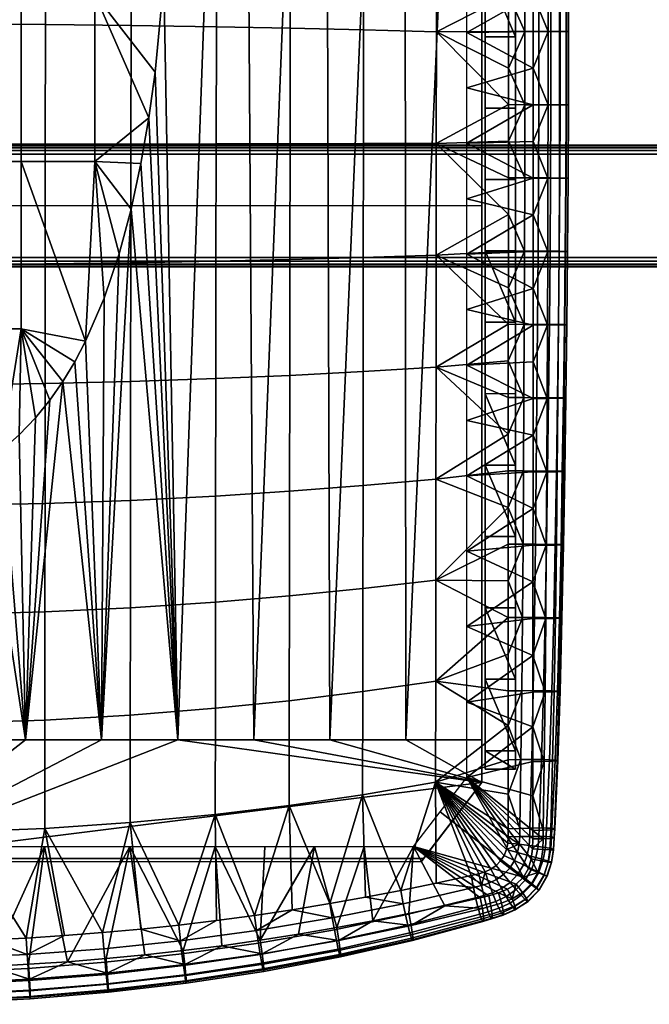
# Model space of a CAD drawing. Header units: millimetres. Extents: x -760 to 760, y -310 to 310.
# Tile 28 of 68: x 48 to 255, y -262 to 61. Entities that reach past the tile are written whole.
import ezdxf

# ---------------------------------------------------------------- set-up
doc = ezdxf.new("R2010")
doc.units = ezdxf.units.MM
for name, color, linetype in [('kryt', 251, 'Continuous'), ('osy', 6, 'Continuous'), ('podnoz', 7, 'Continuous'), ('podnoz nos', 7, 'Continuous'), ('sedak', 7, 'Continuous')]:
    doc.layers.add(name, color=color, linetype=linetype)

msp = doc.modelspace()

# ---------------------------------------------------------------- linework, layer by layer
at = {"layer": 'osy'}
msp.add_lwpolyline([(200, 0), (-200, 0)], dxfattribs=at)

# ---------------------------------------------------------------- meshes
at = {"layer": 'kryt'}
mesh = msp.add_polyface(dxfattribs=at)
corners = [(200, -114.98, 432.03), (200, -189.5, 432.98), (200, -189.5, 410.74), (200, -40.5, 429.66), (200, 33.93, 425.88), (200, -175.5, 405), (200, 132.72, 401.9), (0, -215.5, 433), (0, -214.5, 421), (180.77, -214.5, 421), (180, -215.5, 433), (180.77, -214.5, 421), (200, -189.5, 410.74), (200, -189.5, 432.98), (180, -215.5, 433), (7.58, -95.05, 393.81), (0, -175.5, 405), (0, -95.5, 393.86), (15.06, -93.72, 393.66), (25, -175.5, 405), (22.37, -91.51, 393.41), (50, -175.5, 405), (36.01, -84.71, 392.65), (29.46, -88.44, 393.06), (42.17, -80.3, 392.17), (62.22, -57.68, 389.73), (75, -175.5, 405), (84.7, -1.1, 383.82), (100, -175.5, 405), (53.27, -69.63, 391.01), (57.94, -63.84, 390.39), (47.92, -75.26, 391.62), (66.13, -51.2, 389.05), (69.68, -44.44, 388.34), (75.81, -30.31, 386.86), (80.77, -15.71, 385.34), (92.54, 43.93, 379.09), (95.41, 74.18, 375.84), (48.52, -40.42, 388.7), (66.13, -51.2, 389.05), (62.22, -57.68, 389.73), (57.94, -63.84, 390.39), (53.27, -69.63, 391.01), (47.92, -75.26, 391.62), (42.17, -80.3, 392.17), (15.06, -93.72, 393.66), (0, -67.96, 391.67), (24.26, -40.43, 389.2), (0, -40.43, 389.37), (36.01, -84.71, 392.65), (29.46, -88.44, 393.06), (22.37, -91.51, 393.41), (7.58, -95.05, 393.81), (0, -95.5, 393.86), (-7.58, -95.05, 393.81), (200, -189.5, 410.74), (180.77, -214.5, 421), (0, -214.5, 421), (200, -175.5, 405), (175, -175.5, 405), (100, -175.5, 405), (150, -175.5, 405), (125, -175.5, 405), (75, -175.5, 405), (25, -175.5, 405), (50, -175.5, 405), (0, -175.5, 405)]
mesh.append_faces([[corners[k] for k in face] for face in [(0, 1, 2, 2), (3, 0, 2, 2), (4, 3, 2, 2), (5, 4, 2, 2), (6, 4, 5, 5), (7, 8, 9, 10), (11, 12, 13, 13), (13, 14, 11, 11), (15, 16, 17, 17), (15, 18, 16, 16), (19, 16, 18, 18), (19, 18, 20, 20), (21, 19, 22, 22), (19, 23, 22, 22), (19, 20, 23, 23), (24, 21, 22, 22), (21, 25, 26, 26), (27, 28, 26, 26), (29, 30, 21, 21), (25, 21, 30, 30), (31, 29, 21, 21), (31, 21, 24, 24), (32, 33, 26, 26), (34, 35, 26, 26), (33, 34, 26, 26), (36, 37, 28, 28), (27, 26, 35, 35), (25, 32, 26, 26), (38, 39, 40, 40), (38, 40, 41, 41), (42, 43, 38, 38), (42, 38, 41, 41), (44, 38, 43, 43), (45, 46, 47, 47), (38, 44, 47, 47), (47, 46, 48, 48), (49, 47, 44, 44), (47, 50, 51, 51), (47, 51, 45, 45), (52, 53, 46, 46), (52, 46, 45, 45), (49, 50, 47, 47), (54, 46, 53, 53), (55, 56, 57, 57), (58, 55, 59, 59), (60, 55, 57, 57), (59, 55, 61, 61), (61, 55, 62, 62), (55, 60, 62, 62), (57, 63, 60, 60), (57, 64, 65, 65), (57, 66, 64, 64), (57, 65, 63, 63)]])
mesh = msp.add_polyface(dxfattribs=at)
corners = [(187.4, 104.5, 390.52), (200, 113.71, 397.16), (200, 104.5, 394), (174.71, 104.5, 387.27), (175.59, 114.04, 390.73), (150.91, 114.32, 385.18), (149.08, 104.5, 381.42), (136.16, 104.5, 378.84), (161.94, 104.5, 384.23), (110.11, 104.5, 374.37), (126.03, 114.55, 380.49), (123.16, 104.5, 376.49), (85.31, 108.74, 372.62), (100.97, 114.74, 376.67), (97, 104.5, 372.49), (200, 104.5, 394), (200, 113.71, 397.16), (200, -175.5, 405), (200, 123.13, 399.8), (200, 33.93, 425.88), (200, 132.72, 401.9), (200, 108.27, 420.69), (125, -175.5, 405), (100, -175.5, 405), (110.11, 104.5, 374.37), (123.16, 104.5, 376.49), (150, -175.5, 405), (136.16, 104.5, 378.84), (149.08, 104.5, 381.42), (200, -175.5, 405), (175, -175.5, 405), (187.4, 104.5, 390.52), (200, 104.5, 394), (161.94, 104.5, 384.23), (174.71, 104.5, 387.27), (87.92, 13.87, 382.26), (84.7, -1.1, 383.82), (92.54, 43.93, 379.09), (90.49, 28.92, 380.68), (95.41, 74.18, 375.84), (97, 104.5, 372.49), (48.52, 14.6, 383.71), (48.52, 69.58, 378.23), (72.77, 69.58, 377.4), (72.77, 14.62, 382.88), (24.26, 14.6, 384.21), (24.26, 69.57, 378.73), (24.26, -40.43, 389.2), (48.52, -40.42, 388.7), (85.31, 108.74, 372.62), (73.5, 112.61, 372.73), (61.53, 116.05, 372.8), (49.43, 118.98, 372.85), (95.41, 74.18, 375.84), (97, 104.5, 372.49), (92.54, 43.93, 379.09), (90.49, 28.92, 380.68), (87.92, 13.87, 382.26), (37.16, 121.35, 372.88), (12.5, 124.14, 372.92), (0, 97.04, 375.97), (24.87, 123.08, 372.91), (0, 14.59, 384.38), (0, 42.09, 381.7), (0, 69.57, 378.9), (0, -12.91, 386.93), (69.68, -44.44, 388.34), (84.7, -1.1, 383.82), (80.77, -15.71, 385.34), (75.81, -30.31, 386.86), (66.13, -51.2, 389.05), (0, -40.43, 389.37)]
mesh.append_faces([[corners[k] for k in face] for face in [(0, 1, 2, 2), (3, 4, 0, 0), (5, 6, 7, 7), (5, 8, 6, 6), (9, 10, 11, 11), (10, 7, 11, 11), (12, 13, 14, 14), (15, 16, 17, 17), (17, 16, 18, 18), (19, 20, 21, 21), (20, 17, 18, 18), (22, 23, 24, 25), (26, 22, 27, 28), (29, 30, 31, 32), (30, 26, 33, 34), (35, 23, 36, 36), (37, 23, 38, 38), (38, 23, 35, 35), (24, 39, 40, 40), (27, 22, 25, 25), (33, 26, 28, 28), (31, 30, 34, 34), (24, 23, 39, 39), (41, 42, 43, 44), (45, 46, 42, 41), (47, 45, 41, 48), (49, 43, 50, 50), (51, 42, 52, 52), (51, 50, 43, 43), (53, 49, 54, 54), (55, 43, 53, 53), (56, 43, 55, 55), (56, 44, 43, 43), (43, 42, 51, 51), (44, 56, 57, 57), (53, 43, 49, 49), (58, 52, 42, 42), (59, 46, 60, 60), (46, 61, 58, 58), (42, 46, 58, 58), (46, 45, 62, 63), (46, 63, 64, 64), (62, 45, 65, 65), (60, 46, 64, 64), (41, 44, 66, 66), (67, 68, 44, 44), (69, 66, 44, 44), (48, 41, 66, 66), (69, 44, 68, 68), (66, 70, 48, 48), (47, 71, 65, 65), (47, 65, 45, 45), (67, 44, 57, 57)]])
at = {"layer": 'podnoz'}
mesh = msp.add_polyface(dxfattribs=at)
corners = [(211, 32.1, 425.99), (211, 55.53, 424.52), (201, 55.52, 424.52), (201, 32.09, 425.99), (201, 78.94, 422.91), (211, 78.95, 422.91), (211, 102.36, 421.16), (211, 125.75, 419.27), (201, 125.75, 419.27), (201, 102.35, 421.16), (211, 149.13, 417.24), (201, 149.13, 417.24), (211, 172.5, 415.07), (201, 172.5, 415.07), (211, 32.1, 400.95), (201, 32.09, 400.95), (201, 55.52, 399.47), (211, 55.53, 399.46), (201, 78.94, 397.84), (211, 125.76, 394.18), (211, 102.36, 396.08), (201, 125.75, 394.18), (211, 78.95, 397.84), (201, 102.35, 396.08), (201, 149.13, 392.13), (211, 149.14, 392.13), (211, 78.95, 397.84), (211, 78.95, 422.91), (211, 55.53, 399.46), (211, 55.53, 424.52), (211, 32.1, 400.95), (211, 125.76, 394.18), (211, 125.75, 419.27), (211, 102.36, 396.08), (211, 149.14, 392.13), (211, 149.13, 417.24), (211, 102.36, 421.16), (211, 32.1, 425.99), (201, 125.75, 419.27), (201, 125.75, 394.18), (201, 102.35, 396.08), (201, 172.5, 415.07), (201, 149.13, 392.13), (201, 149.13, 417.24), (201, 78.94, 422.91), (201, 78.94, 397.84), (201, 55.52, 399.47), (201, 55.52, 424.52), (201, 32.09, 400.95), (201, 102.35, 421.16), (201, 172.5, 389.95)]
mesh.append_faces([[corners[k] for k in face] for face in [(0, 1, 2, 3), (4, 2, 1, 5), (6, 7, 8, 9), (7, 10, 11, 8), (5, 6, 9, 4), (10, 12, 13, 11), (14, 15, 16, 17), (16, 18, 17, 17), (19, 20, 21, 21), (22, 23, 20, 20), (19, 21, 24, 25), (18, 23, 22, 22), (23, 21, 20, 20), (17, 18, 22, 22), (26, 27, 28, 28), (29, 30, 28, 28), (31, 32, 33, 33), (31, 34, 35, 35), (36, 26, 33, 33), (37, 30, 29, 29), (36, 33, 32, 32), (27, 29, 28, 28), (26, 36, 27, 27), (31, 35, 32, 32), (38, 39, 40, 40), (41, 42, 43, 43), (43, 42, 39, 39), (44, 45, 46, 46), (47, 46, 48, 48), (45, 49, 40, 40), (47, 44, 46, 46), (49, 45, 44, 44), (49, 38, 40, 40), (38, 43, 39, 39), (41, 50, 42, 42)]])
mesh = msp.add_polyface(dxfattribs=at)
corners = [(211, -108.63, 431.88), (211, -85.16, 431.25), (201, -85.18, 431.25), (211, -61.7, 430.48), (211, -38.24, 429.57), (201, -38.26, 429.57), (201, -61.71, 430.48), (211, 8.66, 427.32), (211, 32.1, 425.99), (201, 32.09, 425.99), (201, 8.65, 427.32), (211, -14.79, 428.51), (201, -14.8, 428.51), (211, -61.7, 405.46), (201, -61.71, 405.46), (201, -38.25, 404.54), (211, -38.24, 404.54), (201, -14.8, 403.49), (211, -14.78, 403.48), (211, 8.66, 402.29), (201, 8.65, 402.29), (201, 32.09, 400.95), (211, 32.1, 400.95), (211, -85.16, 406.24), (201, -85.18, 406.24), (211, -38.24, 429.57), (211, -61.7, 405.46), (211, -38.24, 404.54), (211, -85.16, 431.25), (211, -108.63, 406.87), (211, -85.16, 406.24), (211, -61.7, 430.48), (211, -14.79, 428.51), (211, -14.78, 403.48), (211, 32.1, 400.95), (211, 32.1, 425.99), (211, 8.66, 402.29), (211, 8.66, 427.32), (201, -61.71, 430.48), (201, -61.71, 405.46), (201, -85.18, 406.24), (201, -14.8, 428.51), (201, -14.8, 403.49), (201, -38.25, 404.54), (201, -38.26, 429.57), (201, 32.09, 425.99), (201, 32.09, 400.95), (201, 8.65, 402.29), (201, 8.65, 427.32), (201, -85.18, 431.25), (201, 55.52, 424.52)]
mesh.append_faces([[corners[k] for k in face] for face in [(0, 1, 2, 2), (3, 4, 5, 6), (1, 3, 6, 6), (7, 8, 9, 10), (11, 7, 10, 12), (11, 12, 4, 4), (4, 12, 5, 5), (6, 2, 1, 1), (13, 14, 15, 16), (16, 15, 17, 18), (19, 20, 21, 22), (18, 17, 20, 19), (23, 24, 14, 13), (25, 26, 27, 27), (28, 29, 30, 30), (30, 26, 31, 31), (31, 28, 30, 30), (26, 25, 31, 31), (32, 25, 27, 27), (32, 27, 33, 33), (34, 35, 36, 36), (36, 35, 37, 37), (36, 37, 33, 33), (32, 33, 37, 37), (38, 39, 40, 40), (41, 42, 43, 43), (44, 43, 39, 39), (45, 46, 47, 47), (48, 47, 42, 42), (40, 49, 38, 38), (45, 50, 46, 46), (39, 38, 44, 44), (48, 42, 41, 41), (44, 41, 43, 43), (47, 48, 45, 45)]])
mesh = msp.add_polyface(dxfattribs=at)
corners = [(211, -185.04, 432.96), (201, -185.04, 432.96), (201, -185.04, 407.96), (211, -185.04, 407.96), (211, -155.57, 432.72), (201, -155.57, 432.72), (211, -179.03, 432.93), (201, -179.04, 432.93), (211, -185.04, 432.96), (211, -132.1, 432.37), (211, -108.63, 431.88), (201, -108.64, 431.88), (201, -132.11, 432.37), (201, -185.04, 432.96), (201, -85.18, 431.25), (211, -179.03, 407.93), (211, -185.04, 407.96), (201, -179.04, 407.93), (211, -155.57, 407.72), (201, -155.57, 407.72), (211, -132.1, 407.37), (201, -132.11, 407.37), (201, -108.64, 406.87), (211, -108.63, 406.87), (201, -85.18, 406.24), (211, -85.16, 406.24), (201, -185.04, 407.96), (211, -132.1, 432.37), (211, -155.57, 407.72), (211, -132.1, 407.37), (211, -179.03, 432.93), (211, -185.04, 407.96), (211, -179.03, 407.93), (211, -155.57, 432.72), (211, -108.63, 431.88), (211, -108.63, 406.87), (211, -185.04, 432.96), (211, -85.16, 431.25), (201, -155.57, 432.72), (201, -155.57, 407.72), (201, -179.04, 407.93), (201, -108.64, 431.88), (201, -108.64, 406.87), (201, -132.11, 407.37), (201, -132.11, 432.37), (201, -85.18, 431.25), (201, -85.18, 406.24), (201, -179.04, 432.93), (201, -185.04, 407.96), (201, -185.04, 432.96)]
mesh.append_faces([[corners[k] for k in face] for face in [(0, 1, 2, 3), (4, 5, 6, 6), (7, 8, 6, 6), (9, 10, 11, 12), (9, 12, 4, 4), (8, 7, 13, 13), (6, 5, 7, 7), (10, 14, 11, 11), (12, 5, 4, 4), (15, 16, 17, 17), (18, 15, 19, 19), (20, 21, 22, 23), (23, 22, 24, 25), (18, 19, 21, 20), (16, 26, 17, 17), (15, 17, 19, 19), (27, 28, 29, 29), (30, 31, 32, 32), (32, 28, 33, 33), (34, 29, 35, 35), (28, 27, 33, 33), (30, 36, 31, 31), (33, 30, 32, 32), (27, 29, 34, 34), (35, 37, 34, 34), (38, 39, 40, 40), (41, 42, 43, 43), (44, 43, 39, 39), (42, 45, 46, 46), (39, 38, 44, 44), (44, 41, 43, 43), (45, 42, 41, 41), (47, 48, 49, 49), (40, 48, 47, 47), (38, 40, 47, 47)]])
at = {"layer": 'podnoz nos'}
mesh = msp.add_polyface(dxfattribs=at)
corners = [(-750, -17, 300), (750, -17, 300), (-750, -18.15, 300.23), (750, -18.15, 300.23), (-750, -19.12, 300.88), (750, -19.12, 300.88), (-750, -19.77, 301.85), (750, -19.77, 301.85), (-750, -20, 303), (750, -20, 303), (-750, -20, 377), (750, -20, 377), (-750, -19.77, 378.15), (750, -19.77, 378.15), (-750, -19.12, 379.12), (750, -19.12, 379.12), (-750, -18.15, 379.77), (750, -18.15, 379.77), (-750, -17, 380), (750, -17, 380), (-750, 17, 380), (750, 17, 380), (-750, 18.15, 379.77), (750, 18.15, 379.77), (-750, 19.12, 379.12), (750, 19.12, 379.12), (-750, 19.77, 378.15), (750, 19.77, 378.15), (-750, 20, 377), (750, 20, 377), (-750, 20, 303), (750, 20, 303), (-750, 19.77, 301.85), (750, 19.77, 301.85), (-750, 19.12, 300.88), (750, 19.12, 300.88), (-750, 18.15, 300.23), (750, 18.15, 300.23), (-750, 17, 300), (750, 17, 300)]
mesh.append_faces([[corners[k] for k in face] for face in [(39, 1, 0, 38), (5, 4, 2, 3), (7, 6, 4, 5), (2, 0, 1, 3), (8, 6, 7, 9), (9, 11, 10, 8), (15, 14, 12, 13), (17, 16, 14, 15), (12, 10, 11, 13), (18, 16, 17, 19), (19, 21, 20, 18), (25, 24, 22, 23), (27, 26, 24, 25), (22, 20, 21, 23), (28, 26, 27, 29), (29, 31, 30, 28), (35, 34, 32, 33), (37, 36, 34, 35), (32, 30, 31, 33), (38, 36, 37, 39)]])
at = {"layer": 'sedak'}
mesh = msp.add_polyface(dxfattribs=at)
corners = [(216.79, -15.04, 431.01), (195, -15.86, 428.34), (216.8, -2.99, 430.51), (195, 2.34, 427.32), (216.8, 21.12, 429.4), (195, 20.55, 426.22), (216.8, 33.16, 428.8), (216.81, 45.21, 428.16), (195, 56.94, 423.77), (216.81, 57.26, 427.48), (195, 38.75, 425.03), (216.81, 69.3, 426.77), (195, 72.09, 422.66), (216.81, 81.34, 426.02), (195, 87.25, 421.49), (216.82, 93.38, 425.24), (216.8, 9.07, 429.98), (195, 102.39, 420.27), (161.05, 20.45, 461.82), (161, -16.98, 464.77), (184.94, -16.22, 465.2), (184.98, 20.52, 462.69), (161.1, 57.86, 458.28), (185.02, 57.23, 459.54), (161.14, 91.63, 454.49), (185.05, 90.38, 456.07), (136.92, 20.4, 460.11), (136.86, -17.64, 463.45), (136.97, 58.4, 456.26), (137.02, 92.71, 452.25), (112.63, 20.36, 458.18), (112.58, -18.18, 461.83), (112.69, 58.86, 454.08), (112.73, 93.61, 449.88), (84.62, 20.32, 456.32), (84.58, -18.68, 460.27), (84.67, 59.27, 451.98), (84.71, 94.43, 447.6), (56.48, 20.29, 454.98), (56.45, -19.03, 459.14), (56.52, 59.57, 450.45), (56.55, 95.02, 445.91), (28.26, 20.28, 454.17), (28.25, -19.24, 458.46), (28.28, 59.75, 449.51), (28.3, 95.37, 444.86), (0, 20.27, 453.9), (0, -19.31, 458.23), (0, 59.8, 449.19), (0, 95.49, 444.5), (208.67, -26.88, 464.59), (208.67, -14.84, 464.08), (208.68, -2.81, 463.49), (208.68, 9.22, 462.83), (208.69, 21.25, 462.09), (208.69, 33.26, 461.28), (208.7, 45.28, 460.38), (208.7, 57.29, 459.42), (208.71, 69.29, 458.37), (208.72, 81.28, 457.23), (208.72, 93.26, 455.97), (208.73, 105.23, 454.57), (214, -14.86, 463.11), (214.07, 9.2, 461.94), (214.12, 33.24, 460.47), (214.14, 57.27, 458.69), (214.11, 81.27, 456.59)]
mesh.append_faces([[corners[k] for k in face] for face in [(0, 1, 2, 2), (3, 2, 1, 1), (4, 5, 6, 6), (7, 8, 9, 9), (10, 7, 6, 6), (11, 12, 13, 13), (14, 15, 13, 13), (8, 11, 9, 9), (5, 4, 16, 16), (5, 10, 6, 6), (8, 12, 11, 11), (10, 8, 7, 7), (14, 17, 15, 15), (12, 14, 13, 13), (3, 5, 16, 16), (3, 16, 2, 2), (18, 19, 20, 21), (22, 18, 21, 23), (24, 22, 23, 25), (26, 27, 19, 18), (28, 26, 18, 22), (29, 28, 22, 24), (30, 31, 27, 26), (32, 30, 26, 28), (33, 32, 28, 29), (34, 35, 31, 30), (36, 34, 30, 32), (37, 36, 32, 33), (38, 39, 35, 34), (40, 38, 34, 36), (41, 40, 36, 37), (42, 43, 39, 38), (44, 42, 38, 40), (45, 44, 40, 41), (46, 47, 43, 42), (48, 46, 42, 44), (49, 48, 44, 45), (20, 50, 51, 51), (21, 52, 53, 53), (21, 54, 55, 55), (54, 21, 53, 53), (52, 20, 51, 51), (56, 57, 23, 23), (58, 59, 25, 25), (23, 57, 58, 58), (60, 61, 25, 25), (25, 59, 60, 60), (23, 55, 56, 56), (21, 20, 52, 52), (21, 55, 23, 23), (58, 25, 23, 23), (62, 63, 53, 52), (52, 51, 62, 62), (50, 62, 51, 51), (64, 55, 54, 54), (64, 56, 55, 55), (54, 53, 63, 63), (65, 58, 57, 57), (66, 60, 59, 59)]])
mesh = msp.add_polyface(dxfattribs=at)
corners = [(225.45, 9.12, 435.16), (225.33, -14.99, 436.06), (221.61, -15.02, 432.64), (221.67, 9.1, 431.69), (227.65, 9.13, 439.74), (227.49, -14.97, 440.62), (228.29, 9.14, 444.61), (228.11, -14.96, 445.5), (227.56, 9.15, 449.4), (227.37, -14.94, 450.32), (225.59, 9.15, 453.76), (225.4, -14.92, 454.73), (222.52, 9.17, 457.43), (222.36, -14.9, 458.46), (218.56, 9.18, 460.19), (218.44, -14.88, 461.29), (214.07, 9.2, 461.94), (214, -14.86, 463.11), (225.52, 33.22, 434.1), (221.71, 33.2, 430.58), (227.75, 33.23, 438.67), (228.4, 33.23, 443.51), (227.68, 33.22, 448.24), (225.7, 33.22, 452.53), (222.62, 33.22, 456.12), (218.64, 33.23, 458.8), (214.12, 33.24, 460.47), (225.53, 57.32, 432.86), (221.72, 57.3, 429.33), (227.76, 57.32, 437.4), (228.42, 57.31, 442.18), (227.7, 57.29, 446.83), (225.72, 57.28, 451.03), (222.63, 57.27, 454.52), (218.65, 57.26, 457.11), (214.14, 57.27, 458.69), (225.46, 81.4, 431.44), (221.69, 81.39, 427.92), (227.67, 81.39, 435.93), (228.32, 81.37, 440.61), (227.59, 81.34, 445.16), (225.62, 81.31, 449.24), (222.55, 81.28, 452.62), (218.6, 81.27, 455.09), (214.11, 81.27, 456.59), (228.02, 105.41, 438.74), (227.41, 105.46, 434.2), (227.29, 105.36, 443.13), (225.34, 105.31, 447.06), (222.32, 105.27, 450.28), (218.43, 105.24, 452.63), (214.02, 105.22, 454.02), (216.79, -27.1, 431.48), (216.79, -15.04, 431.01), (216.8, -2.99, 430.51), (216.8, 9.07, 429.98), (216.8, 21.12, 429.4), (216.8, 33.16, 428.8), (216.81, 45.21, 428.16), (216.81, 57.26, 427.48), (216.81, 69.3, 426.77), (216.81, 81.34, 426.02), (216.82, 93.38, 425.24), (221.58, 105.47, 426.35), (208.69, 21.25, 462.09), (208.71, 69.29, 458.37), (208.7, 45.28, 460.38), (208.72, 93.26, 455.97), (208.72, 81.28, 457.23), (208.7, 57.29, 459.42)]
mesh.append_faces([[corners[k] for k in face] for face in [(0, 1, 2, 3), (4, 5, 1, 0), (6, 7, 5, 4), (8, 9, 7, 6), (10, 11, 9, 8), (12, 13, 11, 10), (14, 15, 13, 12), (16, 17, 15, 14), (18, 0, 3, 19), (20, 4, 0, 18), (21, 6, 4, 20), (22, 8, 6, 21), (23, 10, 8, 22), (24, 12, 10, 23), (25, 14, 12, 24), (26, 16, 14, 25), (27, 18, 19, 28), (29, 20, 18, 27), (30, 21, 20, 29), (31, 22, 21, 30), (32, 23, 22, 31), (33, 24, 23, 32), (34, 25, 24, 33), (35, 26, 25, 34), (36, 27, 28, 37), (38, 29, 27, 36), (39, 30, 29, 38), (40, 31, 30, 39), (41, 32, 31, 40), (42, 33, 32, 41), (43, 34, 33, 42), (44, 35, 34, 43), (45, 39, 38, 46), (47, 40, 39, 45), (48, 41, 40, 47), (49, 42, 41, 48), (50, 43, 42, 49), (51, 44, 43, 50), (2, 52, 53, 53), (2, 53, 54, 54), (3, 55, 56, 56), (19, 57, 58, 58), (28, 58, 59, 59), (19, 56, 57, 57), (3, 54, 55, 55), (37, 60, 61, 61), (37, 61, 62, 62), (28, 59, 60, 60), (19, 3, 56, 56), (28, 19, 58, 58), (2, 54, 3, 3), (63, 37, 62, 62), (28, 60, 37, 37), (26, 64, 16, 16), (35, 44, 65, 65), (26, 35, 66, 66), (51, 67, 44, 44), (68, 65, 44, 44), (69, 66, 35, 35)]])
mesh = msp.add_polyface(dxfattribs=at)
corners = [(216.76, -205.21, 434.22), (216.75, -208.02, 434.2), (195, -187.8, 433.99), (216.76, -182.54, 434.3), (216.76, -193.91, 434.28), (195, -163.03, 433.62), (216.77, -159.75, 434.25), (216.76, -171.14, 434.29), (195, -138.26, 433.1), (216.77, -135.64, 434.07), (216.77, -147.7, 434.18), (216.77, -123.57, 433.92), (195, -113.5, 432.43), (216.78, -99.45, 433.52), (216.77, -111.51, 433.74), (195, -88.73, 431.61), (216.78, -75.33, 432.98), (216.78, -87.39, 433.27), (195, -52.29, 430.14), (216.79, -51.21, 432.3), (216.78, -63.27, 432.66), (216.79, -39.15, 431.91), (195, -70.51, 430.91), (216.2, -214.58, 434.15), (215.27, -217.74, 434.14), (216.64, -211.31, 434.18), (213.63, -220.59, 434.13), (195, -34.08, 429.28), (195, -15.86, 428.34), (216.79, -27.1, 431.48), (208.59, -204.71, 460.14), (184.76, -189.38, 466.17), (208.58, -207.3, 459.79), (208.59, -182.01, 462.72), (208.6, -170.69, 463.69), (184.8, -156.16, 468.19), (208.6, -159.36, 464.46), (208.61, -147.32, 465.09), (208.59, -193.34, 461.55), (184.83, -122.95, 468.73), (208.61, -135.28, 465.55), (208.62, -123.23, 465.85), (208.63, -111.19, 466.01), (208.63, -99.14, 466.06), (184.87, -89.75, 468.27), (208.64, -87.09, 466.01), (208.64, -75.05, 465.88), (184.9, -52.98, 467.05), (208.65, -63, 465.67), (208.65, -50.96, 465.39), (208.66, -38.92, 465.03), (184.94, -16.22, 465.2), (208.67, -26.88, 464.59), (208.02, -211.47, 459.32), (211.68, -212.46, 457.98), (212.22, -209.79, 458.24), (212.46, -204.54, 458.9), (212.4, -207.2, 458.55), (212.81, -181.95, 461.41), (213.09, -159.31, 463.13), (213.32, -135.26, 464.24), (208.45, -209.4, 459.53), (213.65, -87.11, 464.81), (213.79, -63.02, 464.55), (213.5, -111.19, 464.76), (213.9, -38.94, 463.98)]
mesh.append_faces([[corners[k] for k in face] for face in [(0, 1, 2, 2), (2, 3, 4, 4), (4, 0, 2, 2), (5, 6, 7, 7), (8, 9, 10, 10), (8, 11, 9, 9), (10, 6, 5, 5), (7, 3, 2, 2), (12, 13, 14, 14), (15, 16, 17, 17), (17, 13, 15, 15), (18, 19, 20, 20), (21, 19, 18, 18), (20, 16, 22, 22), (14, 11, 12, 12), (23, 24, 2, 2), (25, 23, 2, 2), (26, 2, 24, 24), (12, 15, 13, 13), (22, 18, 20, 20), (27, 28, 29, 29), (18, 27, 21, 21), (1, 25, 2, 2), (30, 31, 32, 32), (31, 33, 34, 34), (35, 36, 37, 37), (36, 35, 34, 34), (33, 31, 38, 38), (39, 40, 41, 41), (39, 42, 43, 43), (42, 39, 41, 41), (44, 45, 46, 46), (47, 48, 49, 49), (48, 47, 46, 46), (45, 44, 43, 43), (40, 35, 37, 37), (38, 31, 30, 30), (50, 47, 49, 49), (51, 50, 52, 52), (53, 54, 55, 55), (38, 30, 56, 56), (56, 30, 32, 57), (58, 59, 34, 34), (59, 60, 37, 36), (32, 61, 55, 55), (62, 63, 46, 45), (53, 55, 61, 61), (33, 38, 58, 58), (36, 34, 59, 59), (33, 58, 34, 34), (41, 40, 60, 60), (42, 41, 64, 64), (45, 43, 62, 62), (42, 64, 43, 43), (37, 60, 40, 40), (46, 63, 48, 48), (48, 63, 49, 49), (50, 49, 65, 65), (65, 52, 50, 50)]])
mesh = msp.add_polyface(dxfattribs=at)
corners = [(195, -34.08, 429.28), (216.79, -27.1, 431.48), (216.79, -39.15, 431.91), (195, -15.86, 428.34), (216.79, -15.04, 431.01), (224.46, -111.46, 438.03), (224.14, -135.57, 438.11), (220.97, -135.62, 435.2), (221.14, -111.49, 434.98), (226.33, -111.41, 442.27), (225.9, -135.51, 442.19), (226.78, -111.36, 446.93), (226.28, -135.44, 446.71), (225.99, -111.31, 451.62), (225.48, -135.38, 451.27), (224.09, -111.26, 455.99), (223.61, -135.33, 455.55), (221.23, -111.23, 459.76), (220.81, -135.29, 459.26), (217.59, -111.2, 462.73), (217.28, -135.27, 462.21), (213.5, -111.19, 464.76), (213.32, -135.26, 464.24), (224.72, -87.34, 437.78), (221.28, -87.37, 434.61), (226.68, -87.3, 442.14), (227.18, -87.26, 446.89), (226.41, -87.22, 451.65), (224.49, -87.18, 456.07), (221.57, -87.15, 459.87), (217.85, -87.12, 462.82), (213.65, -87.11, 464.81), (224.95, -63.22, 437.37), (221.4, -63.25, 434.1), (226.99, -63.19, 441.81), (227.54, -63.16, 446.63), (226.78, -63.13, 451.44), (224.84, -63.09, 455.88), (221.88, -63.06, 459.68), (218.08, -63.04, 462.6), (213.79, -63.02, 464.55), (225.16, -39.11, 436.8), (221.51, -39.13, 433.44), (227.26, -39.08, 441.31), (227.85, -39.06, 446.17), (227.1, -39.03, 450.99), (225.15, -39.01, 455.43), (222.14, -38.98, 459.21), (218.28, -38.96, 462.09), (213.9, -38.94, 463.98), (225.33, -14.99, 436.06), (221.61, -15.02, 432.64), (227.49, -14.97, 440.62), (228.11, -14.96, 445.5), (227.37, -14.94, 450.32), (225.4, -14.92, 454.73), (222.36, -14.9, 458.46), (218.44, -14.88, 461.29), (214, -14.86, 463.11), (216.77, -123.57, 433.92), (216.77, -111.51, 433.74), (216.78, -99.45, 433.52), (216.78, -87.39, 433.27), (216.78, -75.33, 432.98), (216.78, -63.27, 432.66), (216.77, -135.64, 434.07), (216.79, -51.21, 432.3), (208.62, -123.23, 465.85), (208.63, -99.14, 466.06), (208.67, -26.88, 464.59), (208.65, -50.96, 465.39)]
mesh.append_faces([[corners[k] for k in face] for face in [(0, 1, 2, 2), (3, 4, 1, 1), (5, 6, 7, 8), (9, 10, 6, 5), (11, 12, 10, 9), (13, 14, 12, 11), (15, 16, 14, 13), (17, 18, 16, 15), (19, 20, 18, 17), (21, 22, 20, 19), (23, 5, 8, 24), (25, 9, 5, 23), (26, 11, 9, 25), (27, 13, 11, 26), (28, 15, 13, 27), (29, 17, 15, 28), (30, 19, 17, 29), (31, 21, 19, 30), (32, 23, 24, 33), (34, 25, 23, 32), (35, 26, 25, 34), (36, 27, 26, 35), (37, 28, 27, 36), (38, 29, 28, 37), (39, 30, 29, 38), (40, 31, 30, 39), (41, 32, 33, 42), (43, 34, 32, 41), (44, 35, 34, 43), (45, 36, 35, 44), (46, 37, 36, 45), (47, 38, 37, 46), (48, 39, 38, 47), (49, 40, 39, 48), (50, 41, 42, 51), (52, 43, 41, 50), (53, 44, 43, 52), (54, 45, 44, 53), (55, 46, 45, 54), (56, 47, 46, 55), (57, 48, 47, 56), (58, 49, 48, 57), (8, 59, 60, 60), (8, 60, 61, 61), (24, 62, 63, 63), (33, 63, 64, 64), (24, 61, 62, 62), (7, 65, 59, 59), (8, 7, 59, 59), (24, 8, 61, 61), (24, 63, 33, 33), (33, 64, 66, 66), (21, 67, 22, 22), (31, 68, 21, 21), (42, 66, 2, 2), (42, 2, 1, 1), (51, 42, 1, 1), (69, 49, 58, 58), (49, 70, 40, 40), (66, 42, 33, 33)]])
mesh = msp.add_polyface(dxfattribs=at)
corners = [(195, -138.26, 433.1), (216.77, -147.7, 434.18), (195, -163.03, 433.62), (216.77, -123.57, 433.92), (195, -113.5, 432.43), (216.78, -75.33, 432.98), (195, -88.73, 431.61), (195, -70.51, 430.91), (216.76, -171.14, 434.29), (195, -187.8, 433.99), (160.81, -159.62, 469.96), (160.76, -193.49, 468.4), (184.76, -189.38, 466.17), (184.8, -156.16, 468.19), (160.85, -125.77, 469.95), (184.83, -122.95, 468.73), (160.9, -91.92, 468.93), (184.87, -89.75, 468.27), (160.95, -54.44, 467.14), (184.9, -52.98, 467.05), (161, -16.98, 464.77), (184.94, -16.22, 465.2), (136.66, -162.6, 470.66), (136.61, -197.02, 469.58), (136.71, -128.19, 470.13), (136.75, -93.79, 468.58), (136.81, -55.7, 466.27), (136.86, -17.64, 463.45), (112.37, -165.09, 470.79), (112.33, -199.98, 470.14), (112.42, -130.21, 469.79), (112.47, -95.35, 467.79), (112.53, -56.75, 465.04), (112.58, -18.18, 461.83), (84.4, -167.34, 470.73), (84.36, -202.66, 470.45), (84.44, -132.04, 469.34), (84.48, -96.76, 466.96), (84.53, -57.7, 463.81), (84.58, -18.68, 460.27), (56.32, -168.96, 470.61), (56.29, -204.57, 470.58), (56.35, -133.36, 468.96), (56.38, -97.78, 466.33), (56.42, -58.39, 462.93), (56.45, -19.03, 459.14), (28.18, -169.92, 470.49), (28.16, -205.72, 470.59), (28.19, -134.14, 468.71), (28.21, -98.38, 465.94), (28.23, -58.79, 462.38), (28.25, -19.24, 458.46), (0, -170.25, 470.43), (0, -206.11, 470.58), (0, -134.41, 468.61), (0, -98.59, 465.8), (0, -58.93, 462.2), (0, -19.31, 458.23), (208.58, -207.3, 459.79), (208.45, -209.4, 459.53), (207.25, -213.44, 459.21), (206.12, -215.23, 459.19), (202.91, -217.96, 459.48), (204.65, -216.75, 459.29), (198.99, -219.45, 460.07), (201, -218.85, 459.74), (196.5, -220.03, 460.48), (184.91, -222.56, 462.18), (208.6, -170.69, 463.69), (208.02, -211.47, 459.32), (208.61, -135.28, 465.55), (208.64, -75.05, 465.88), (208.63, -99.14, 466.06), (208.66, -38.92, 465.03), (150.03, -229.25, 465.53), (75.31, -238.8, 467.98), (173.32, -224.95, 463.56), (213.63, -220.59, 434.13), (186.27, -199.15, 434.06), (213.63, -220.59, 434.13), (177.54, -210.5, 434.13), (186.27, -199.15, 434.06)]
mesh.append_faces([[corners[k] for k in face] for face in [(0, 1, 2, 2), (3, 0, 4, 4), (5, 6, 7, 7), (2, 8, 9, 9), (10, 11, 12, 13), (14, 10, 13, 15), (16, 14, 15, 17), (18, 16, 17, 19), (20, 18, 19, 21), (22, 23, 11, 10), (24, 22, 10, 14), (25, 24, 14, 16), (26, 25, 16, 18), (27, 26, 18, 20), (28, 29, 23, 22), (30, 28, 22, 24), (31, 30, 24, 25), (32, 31, 25, 26), (33, 32, 26, 27), (34, 35, 29, 28), (36, 34, 28, 30), (37, 36, 30, 31), (38, 37, 31, 32), (39, 38, 32, 33), (40, 41, 35, 34), (42, 40, 34, 36), (43, 42, 36, 37), (44, 43, 37, 38), (45, 44, 38, 39), (46, 47, 41, 40), (48, 46, 40, 42), (49, 48, 42, 43), (50, 49, 43, 44), (51, 50, 44, 45), (52, 53, 47, 46), (54, 52, 46, 48), (55, 54, 48, 49), (56, 55, 49, 50), (57, 56, 50, 51), (58, 12, 59, 59), (60, 12, 61, 61), (62, 63, 12, 12), (64, 65, 12, 12), (65, 62, 12, 12), (66, 64, 12, 12), (67, 66, 12, 12), (63, 61, 12, 12), (68, 13, 12, 12), (69, 12, 60, 60), (13, 70, 15, 15), (17, 71, 19, 19), (15, 72, 17, 17), (59, 12, 69, 69), (21, 19, 73, 73), (23, 74, 11, 11), (75, 35, 41, 41), (76, 12, 11, 11), (77, 78, 9, 9), (79, 80, 81, 81)]])
mesh = msp.add_polyface(dxfattribs=at)
corners = [(220.86, -210.88, 450.83), (220.14, -214.8, 450.55), (221.88, -215.32, 447.11), (222.61, -211.18, 447.36), (218.42, -210.53, 453.9), (217.73, -214.11, 453.61), (215.46, -210.16, 456.41), (214.83, -213.31, 456.13), (212.22, -209.79, 458.24), (211.68, -212.46, 457.98), (222.51, -207.86, 437.15), (222.33, -211.63, 437.04), (219.96, -211.54, 434.89), (220.1, -207.98, 434.94), (223.71, -207.7, 440.35), (223.49, -211.58, 440.18), (223.76, -207.53, 443.96), (223.52, -211.42, 443.72), (222.86, -207.38, 447.65), (221.12, -207.26, 451.16), (218.67, -207.18, 454.25), (215.68, -207.17, 456.76), (212.4, -207.2, 458.55), (222.6, -204.98, 437.22), (220.15, -205.13, 434.98), (223.82, -204.81, 440.48), (223.9, -204.65, 444.14), (223, -204.51, 447.88), (221.25, -204.43, 451.44), (218.79, -204.4, 454.57), (215.77, -204.44, 457.1), (212.46, -204.54, 458.9), (223.23, -182.44, 437.7), (220.49, -182.52, 435.19), (224.68, -182.32, 441.3), (224.88, -182.2, 445.33), (224.02, -182.09, 449.43), (222.22, -182.01, 453.31), (219.61, -181.95, 456.72), (216.38, -181.93, 459.46), (212.81, -181.95, 461.41), (223.73, -159.66, 437.99), (220.75, -159.73, 435.27), (225.35, -159.58, 441.87), (225.65, -159.49, 446.17), (224.82, -159.41, 450.54), (222.98, -159.34, 454.65), (220.27, -159.3, 458.25), (216.87, -159.29, 461.12), (213.09, -159.31, 463.13), (224.14, -135.57, 438.11), (220.97, -135.62, 435.2), (225.9, -135.51, 442.19), (226.28, -135.44, 446.71), (225.48, -135.38, 451.27), (223.61, -135.33, 455.55), (220.81, -135.29, 459.26), (217.28, -135.27, 462.21), (213.32, -135.26, 464.24), (216.76, -182.54, 434.3), (216.76, -171.14, 434.29), (216.77, -159.75, 434.25), (216.77, -147.7, 434.18), (216.77, -135.64, 434.07), (216.76, -193.91, 434.28), (216.64, -211.31, 434.18), (216.76, -205.21, 434.22), (216.75, -208.02, 434.2), (208.58, -207.3, 459.79), (208.59, -193.34, 461.55)]
mesh.append_faces([[corners[k] for k in face] for face in [(0, 1, 2, 3), (4, 5, 1, 0), (6, 7, 5, 4), (8, 9, 7, 6), (10, 11, 12, 13), (14, 15, 11, 10), (16, 17, 15, 14), (18, 3, 17, 16), (19, 0, 3, 18), (20, 4, 0, 19), (21, 6, 4, 20), (22, 8, 6, 21), (23, 10, 13, 24), (25, 14, 10, 23), (26, 16, 14, 25), (27, 18, 16, 26), (28, 19, 18, 27), (29, 20, 19, 28), (30, 21, 20, 29), (31, 22, 21, 30), (32, 23, 24, 33), (34, 25, 23, 32), (35, 26, 25, 34), (36, 27, 26, 35), (37, 28, 27, 36), (38, 29, 28, 37), (39, 30, 29, 38), (40, 31, 30, 39), (41, 32, 33, 42), (43, 34, 32, 41), (44, 35, 34, 43), (45, 36, 35, 44), (46, 37, 36, 45), (47, 38, 37, 46), (48, 39, 38, 47), (49, 40, 39, 48), (50, 41, 42, 51), (52, 43, 41, 50), (53, 44, 43, 52), (54, 45, 44, 53), (55, 46, 45, 54), (56, 47, 46, 55), (57, 48, 47, 56), (58, 49, 48, 57), (33, 59, 60, 60), (42, 61, 62, 62), (51, 62, 63, 63), (42, 60, 61, 61), (33, 64, 59, 59), (13, 12, 65, 65), (24, 13, 66, 66), (66, 13, 67, 67), (24, 66, 64, 64), (33, 24, 64, 64), (42, 33, 60, 60), (42, 62, 51, 51), (65, 67, 13, 13), (68, 8, 22, 22), (40, 69, 31, 31)]])
mesh = msp.add_polyface(dxfattribs=at)
corners = [(205.38, -225.78, 434.18), (177.54, -210.5, 434.13), (208.44, -224.57, 434.16), (211.28, -222.89, 434.14), (213.63, -220.59, 434.13), (202.2, -226.67, 434.21), (199.46, -227.34, 434.24), (175.99, -232.57, 434.44), (164.14, -234.96, 434.53), (187.77, -230.02, 434.34), (161.23, -210.5, 434.02), (152.27, -237.17, 434.62), (184.76, -189.38, 466.17), (173.32, -224.95, 463.56), (184.91, -222.56, 462.18), (160.76, -193.49, 468.4), (161.71, -227.18, 464.66), (177.21, -239.41, 437.97), (153.44, -244.57, 438.48), (152.98, -241.38, 435.65), (176.75, -236.46, 435.36), (177.34, -241.04, 441.73), (153.59, -246.37, 442.53), (177.19, -241.39, 445.93), (153.5, -246.79, 447.01), (176.82, -240.64, 450.18), (153.2, -246.03, 451.55), (176.29, -238.9, 454.18), (152.74, -244.19, 455.79), (175.63, -236.3, 457.67), (152.16, -241.42, 459.47), (174.9, -233.01, 460.43), (151.5, -237.91, 462.35), (174.15, -229.33, 462.34), (150.81, -233.96, 464.32), (200.55, -233.44, 437.32), (200.17, -230.83, 435.02), (200.58, -234.85, 440.67), (200.33, -235.1, 444.42), (199.89, -234.36, 448.25), (199.31, -232.73, 451.86), (198.63, -230.34, 455.02), (197.92, -227.34, 457.55), (197.23, -223.99, 459.31), (203.36, -232.66, 437.23), (202.96, -230.1, 434.97), (203.39, -234.03, 440.52), (203.14, -234.28, 444.21), (202.67, -233.54, 447.97), (202.05, -231.93, 451.53), (201.33, -229.57, 454.65), (200.56, -226.62, 457.14), (199.8, -223.33, 458.9), (206.37, -232.36, 447.61), (206.92, -233.08, 443.92), (205.57, -230.8, 451.12), (204.57, -228.53, 454.22), (203.45, -225.7, 456.72), (202.29, -222.56, 458.51), (204.76, -221.38, 458.17), (206.39, -224.29, 456.34), (206.4, -229.1, 434.91), (150.03, -229.25, 465.53), (196.5, -220.03, 460.48), (198.99, -219.45, 460.07), (201, -218.85, 459.74), (202.91, -217.96, 459.48), (207.1, -219.73, 457.93), (204.65, -216.75, 459.29)]
mesh.append_faces([[corners[k] for k in face] for face in [(0, 1, 2, 2), (3, 1, 4, 4), (2, 1, 3, 3), (5, 1, 0, 0), (6, 1, 5, 5), (1, 7, 8, 8), (7, 1, 9, 9), (1, 8, 10, 10), (8, 11, 10, 10), (9, 1, 6, 6), (12, 13, 14, 14), (15, 16, 13, 13), (17, 18, 19, 20), (21, 22, 18, 17), (23, 24, 22, 21), (25, 26, 24, 23), (27, 28, 26, 25), (29, 30, 28, 27), (31, 32, 30, 29), (33, 34, 32, 31), (35, 17, 20, 36), (37, 21, 17, 35), (38, 23, 21, 37), (39, 25, 23, 38), (40, 27, 25, 39), (41, 29, 27, 40), (42, 31, 29, 41), (43, 33, 31, 42), (44, 35, 36, 45), (46, 37, 35, 44), (47, 38, 37, 46), (48, 39, 38, 47), (49, 40, 39, 48), (50, 41, 40, 49), (51, 42, 41, 50), (52, 43, 42, 51), (53, 48, 47, 54), (55, 49, 48, 53), (56, 50, 49, 55), (57, 51, 50, 56), (58, 52, 51, 57), (59, 58, 57, 60), (20, 8, 7, 7), (20, 7, 9, 9), (19, 8, 20, 20), (36, 9, 6, 6), (20, 9, 36, 36), (5, 45, 36, 6), (45, 5, 0, 61), (34, 33, 16, 62), (33, 43, 14, 13), (63, 52, 64, 64), (43, 52, 63, 63), (65, 64, 52, 52), (63, 14, 43, 43), (33, 13, 16, 16), (58, 65, 52, 52), (66, 59, 67, 68), (59, 66, 65, 58)]])
mesh = msp.add_polyface(dxfattribs=at)
corners = [(139.71, -239.33, 434.7), (144.92, -210.5, 433.89), (152.27, -237.17, 434.62), (127.1, -241.31, 434.78), (114.47, -243.1, 434.85), (112.31, -210.5, 433.58), (101.82, -244.7, 434.91), (161.23, -210.5, 434.02), (128.62, -210.5, 433.73), (84.23, -210.5, 433.32), (89.14, -246.11, 434.97), (160.76, -193.49, 468.4), (150.03, -229.25, 465.53), (161.71, -227.18, 464.66), (136.61, -197.02, 469.58), (125.23, -233.14, 466.78), (137.64, -231.28, 466.24), (112.33, -199.98, 470.14), (112.78, -234.82, 467.2), (100.31, -236.32, 467.53), (84.36, -202.66, 470.45), (87.82, -237.65, 467.78), (75.31, -238.8, 467.98), (102.7, -252.87, 439.17), (77.13, -255.79, 439.39), (76.85, -252.12, 436.24), (102.34, -249.33, 436.09), (102.84, -254.89, 443.52), (77.24, -257.88, 443.8), (102.8, -255.4, 448.3), (77.22, -258.42, 448.65), (102.61, -254.6, 453.11), (77.08, -257.62, 453.52), (102.3, -252.63, 457.58), (76.84, -255.6, 458.03), (101.89, -249.63, 461.42), (76.52, -252.51, 461.9), (101.4, -245.8, 464.39), (76.15, -248.56, 464.88), (100.89, -241.48, 466.37), (75.76, -244.12, 466.86), (128.15, -249.14, 438.88), (127.73, -245.75, 435.9), (128.31, -251.06, 443.11), (128.25, -251.54, 447.79), (128.01, -250.75, 452.5), (127.63, -248.84, 456.89), (127.12, -245.94, 460.67), (126.54, -242.25, 463.62), (125.92, -238.1, 465.6), (153.44, -244.57, 438.48), (152.98, -241.38, 435.65), (153.59, -246.37, 442.53), (153.5, -246.79, 447.01), (153.2, -246.03, 451.55), (152.74, -244.19, 455.79), (152.16, -241.42, 459.47), (151.5, -237.91, 462.35), (150.81, -233.96, 464.32), (76.44, -247.34, 435.02), (164.14, -234.96, 434.53)]
mesh.append_faces([[corners[k] for k in face] for face in [(0, 1, 2, 2), (1, 0, 3, 3), (4, 5, 3, 3), (4, 6, 5, 5), (1, 7, 2, 2), (1, 3, 8, 8), (8, 3, 5, 5), (5, 6, 9, 9), (10, 9, 6, 6), (11, 12, 13, 13), (14, 15, 16, 16), (14, 16, 12, 12), (14, 17, 15, 15), (17, 18, 15, 15), (19, 20, 21, 21), (17, 20, 19, 19), (18, 17, 19, 19), (22, 21, 20, 20), (23, 24, 25, 26), (27, 28, 24, 23), (29, 30, 28, 27), (31, 32, 30, 29), (33, 34, 32, 31), (35, 36, 34, 33), (37, 38, 36, 35), (39, 40, 38, 37), (41, 23, 26, 42), (43, 27, 23, 41), (44, 29, 27, 43), (45, 31, 29, 44), (46, 33, 31, 45), (47, 35, 33, 46), (48, 37, 35, 47), (49, 39, 37, 48), (50, 41, 42, 51), (52, 43, 41, 50), (53, 44, 43, 52), (54, 45, 44, 53), (55, 46, 45, 54), (56, 47, 46, 55), (57, 48, 47, 56), (58, 49, 48, 57), (25, 59, 10, 10), (26, 6, 4, 4), (42, 4, 3, 3), (26, 10, 6, 6), (0, 42, 3, 3), (0, 51, 42, 42), (0, 2, 51, 51), (26, 25, 10, 10), (42, 26, 4, 4), (2, 60, 51, 51), (40, 39, 21, 22), (49, 58, 16, 16), (39, 49, 15, 18), (39, 18, 19, 19), (19, 21, 39, 39), (16, 15, 49, 49), (12, 16, 58, 58)]])
mesh = msp.add_polyface(dxfattribs=at)
corners = [(51, -249.22, 435.09), (38.26, -249.88, 435.11), (56.16, -210.5, 433.12), (63.73, -248.37, 435.06), (25.51, -250.35, 435.13), (28.08, -210.5, 432.99), (0, -210.5, 432.94), (12.76, -250.64, 435.14), (0, -250.73, 435.15), (84.23, -210.5, 433.32), (89.14, -246.11, 434.97), (76.44, -247.34, 435.02), (50.24, -240.57, 468.23), (62.78, -239.77, 468.13), (56.29, -204.57, 470.58), (75.31, -238.8, 467.98), (25.13, -241.63, 468.33), (37.69, -241.19, 468.29), (28.16, -205.72, 470.59), (0, -241.98, 468.34), (12.57, -241.9, 468.34), (0, -206.11, 470.58), (25.75, -259.14, 439.6), (0, -259.56, 439.63), (0, -255.73, 436.42), (25.65, -255.32, 436.4), (25.79, -261.33, 444.07), (0, -261.77, 444.1), (25.79, -261.92, 448.97), (0, -262.36, 448.99), (25.74, -261.1, 453.87), (0, -261.54, 453.9), (25.66, -259.02, 458.41), (0, -259.45, 458.44), (25.55, -255.83, 462.29), (0, -256.25, 462.31), (25.42, -251.75, 465.27), (0, -252.15, 465.29), (25.29, -247.14, 467.23), (0, -247.52, 467.25), (51.47, -257.88, 439.53), (51.28, -254.12, 436.34), (51.55, -260.03, 443.98), (51.54, -260.6, 448.86), (51.44, -259.79, 453.76), (51.28, -257.73, 458.29), (51.07, -254.58, 462.17), (50.82, -250.55, 465.15), (50.55, -246.01, 467.12), (77.13, -255.79, 439.39), (76.85, -252.12, 436.24), (77.24, -257.88, 443.8), (77.22, -258.42, 448.65), (77.08, -257.62, 453.52), (76.84, -255.6, 458.03), (76.52, -252.51, 461.9), (76.15, -248.56, 464.88), (75.76, -244.12, 466.86)]
mesh.append_faces([[corners[k] for k in face] for face in [(0, 1, 2, 2), (0, 2, 3, 3), (4, 5, 1, 1), (6, 5, 7, 7), (7, 5, 4, 4), (7, 8, 6, 6), (9, 10, 11, 11), (9, 3, 2, 2), (11, 3, 9, 9), (5, 2, 1, 1), (12, 13, 14, 14), (13, 15, 14, 14), (16, 17, 18, 18), (17, 12, 18, 18), (19, 20, 21, 21), (20, 16, 18, 18), (20, 18, 21, 21), (18, 12, 14, 14), (22, 23, 24, 25), (26, 27, 23, 22), (28, 29, 27, 26), (30, 31, 29, 28), (32, 33, 31, 30), (34, 35, 33, 32), (36, 37, 35, 34), (38, 39, 37, 36), (40, 22, 25, 41), (42, 26, 22, 40), (43, 28, 26, 42), (44, 30, 28, 43), (45, 32, 30, 44), (46, 34, 32, 45), (47, 36, 34, 46), (48, 38, 36, 47), (49, 40, 41, 50), (51, 42, 40, 49), (52, 43, 42, 51), (53, 44, 43, 52), (54, 45, 44, 53), (55, 46, 45, 54), (56, 47, 46, 55), (57, 48, 47, 56), (25, 7, 4, 4), (24, 8, 7, 7), (25, 4, 1, 1), (41, 1, 0, 0), (50, 3, 11, 11), (41, 0, 3, 3), (25, 24, 7, 7), (41, 25, 1, 1), (41, 3, 50, 50), (19, 39, 20, 20), (38, 20, 39, 39), (16, 20, 38, 38), (38, 17, 16, 16), (17, 48, 12, 12), (48, 17, 38, 38), (48, 57, 15, 13), (48, 13, 12, 12)]])
mesh = msp.add_polyface(dxfattribs=at)
corners = [(207.01, -231.56, 437.1), (203.36, -232.66, 437.23), (202.96, -230.1, 434.97), (206.4, -229.1, 434.91), (207.16, -232.87, 440.31), (203.39, -234.03, 440.52), (206.92, -233.08, 443.92), (203.14, -234.28, 444.21), (210.8, -229.96, 436.99), (209.87, -227.68, 434.86), (211.12, -231.14, 440.12), (210.91, -231.29, 443.65), (210.26, -230.57, 447.28), (206.37, -232.36, 447.61), (209.24, -229.07, 450.75), (205.57, -230.8, 451.12), (207.92, -226.93, 453.83), (204.57, -228.53, 454.22), (206.39, -224.29, 456.34), (203.45, -225.7, 456.72), (214.62, -227.57, 436.9), (213.28, -225.61, 434.81), (215.16, -228.55, 439.97), (214.98, -228.61, 443.44), (214.21, -227.91, 447.03), (212.93, -226.54, 450.46), (211.23, -224.62, 453.53), (209.23, -222.29, 456.06), (207.1, -219.73, 457.93), (204.76, -221.38, 458.17), (218.06, -224.12, 436.86), (216.26, -222.66, 434.79), (218.83, -224.81, 439.9), (218.69, -224.8, 443.34), (217.79, -224.19, 446.9), (216.25, -223.07, 450.32), (214.18, -221.52, 453.39), (211.74, -219.64, 455.92), (209.12, -217.6, 457.8), (220.46, -219.9, 436.88), (218.33, -219.01, 434.81), (221.43, -220.3, 439.92), (221.34, -220.23, 443.38), (220.39, -219.77, 446.94), (218.69, -218.96, 450.36), (216.39, -217.87, 453.42), (213.63, -216.55, 455.95), (210.67, -215.11, 457.83), (221.75, -215.63, 436.95), (219.46, -215.22, 434.85), (222.85, -215.77, 440.03), (222.83, -215.65, 443.52), (221.88, -215.32, 447.11), (220.14, -214.8, 450.55), (217.73, -214.11, 453.61), (214.83, -213.31, 456.13), (211.68, -212.46, 457.98), (222.33, -211.63, 437.04), (219.96, -211.54, 434.89), (223.49, -211.58, 440.18), (223.52, -211.42, 443.72), (222.61, -211.18, 447.36), (205.38, -225.78, 434.18), (213.63, -220.59, 434.13), (211.28, -222.89, 434.14), (215.27, -217.74, 434.14), (208.44, -224.57, 434.16), (216.2, -214.58, 434.15), (216.64, -211.31, 434.18), (207.25, -213.44, 459.21), (206.12, -215.23, 459.19), (208.02, -211.47, 459.32), (204.65, -216.75, 459.29)]
mesh.append_faces([[corners[k] for k in face] for face in [(0, 1, 2, 3), (4, 5, 1, 0), (6, 7, 5, 4), (8, 0, 3, 9), (10, 4, 0, 8), (11, 6, 4, 10), (12, 13, 6, 11), (14, 15, 13, 12), (16, 17, 15, 14), (18, 19, 17, 16), (20, 8, 9, 21), (22, 10, 8, 20), (23, 11, 10, 22), (24, 12, 11, 23), (25, 14, 12, 24), (26, 16, 14, 25), (27, 18, 16, 26), (28, 29, 18, 27), (30, 20, 21, 31), (32, 22, 20, 30), (33, 23, 22, 32), (34, 24, 23, 33), (35, 25, 24, 34), (36, 26, 25, 35), (37, 27, 26, 36), (38, 28, 27, 37), (39, 30, 31, 40), (41, 32, 30, 39), (42, 33, 32, 41), (43, 34, 33, 42), (44, 35, 34, 43), (45, 36, 35, 44), (46, 37, 36, 45), (47, 38, 37, 46), (48, 39, 40, 49), (50, 41, 39, 48), (51, 42, 41, 50), (52, 43, 42, 51), (53, 44, 43, 52), (54, 45, 44, 53), (55, 46, 45, 54), (56, 47, 46, 55), (57, 48, 49, 58), (59, 50, 48, 57), (60, 51, 50, 59), (61, 52, 51, 60), (62, 9, 3, 3), (63, 31, 21, 64), (63, 65, 40, 40), (64, 9, 66, 66), (62, 66, 9, 9), (67, 40, 65, 65), (64, 21, 9, 9), (63, 40, 31, 31), (67, 49, 40, 40), (49, 67, 68, 58), (47, 69, 70, 38), (56, 71, 69, 47), (72, 28, 38, 70)]])

doc.saveas('drawing.dxf')
